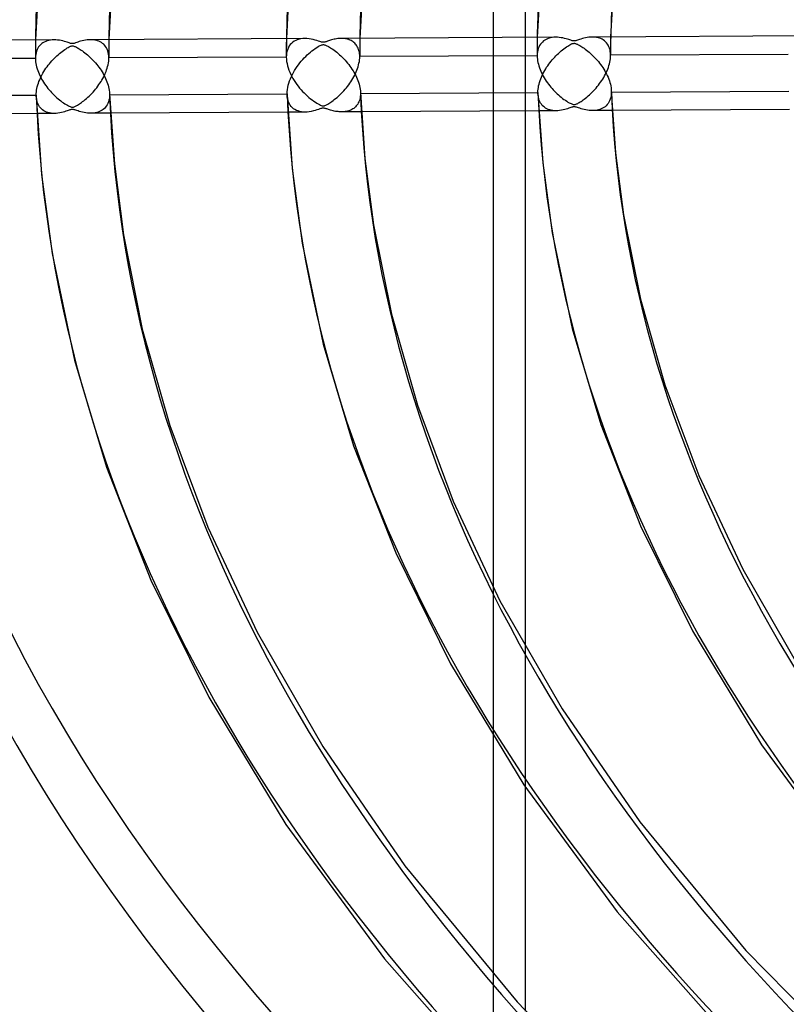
# Model space of a CAD drawing. Header units: millimetres. Extents: x -1077 to 1077, y -1167 to 1197.
# Tile 13 of 81: x -655 to -551, y 666 to 800. Entities that reach past the tile are written whole.
import ezdxf

# ---------------------------------------------------------------- set-up
doc = ezdxf.new("R2010")
doc.units = ezdxf.units.MM
doc.layers.add('HIDDEN', color=7, linetype='Continuous')
doc.layers.add('THICK', color=7, linetype='Continuous')

msp = doc.modelspace()

# ---------------------------------------------------------------- linework, layer by layer
at = {"layer": 'HIDDEN'}
for p, q in [((-590.63, 199.94), (-590.63, 966.38)), ((-652.88, 797.19), (-652.89, 796.93)), ((-652.89, 796.93), (-652.89, 796.67)), ((-652.88, 797.45), (-652.88, 797.19)), ((-652.03, 796.95), (-652.18, 796.81)), ((-651.86, 797.07), (-652.03, 796.95)), ((-651.68, 797.17), (-651.86, 797.07)), ((-651.48, 797.26), (-651.68, 797.17)), ((-651.28, 797.33), (-651.48, 797.26)), ((-651.06, 797.39), (-651.28, 797.33)), ((-650.84, 797.43), (-651.06, 797.39)), ((-650.6, 797.45), (-650.84, 797.43)), ((-650.36, 797.46), (-650.6, 797.45)), ((-645.22, 797.49), (-645.43, 797.49)), ((-645.02, 797.47), (-645.22, 797.49)), ((-644.82, 797.44), (-645.02, 797.47)), ((-644.62, 797.4), (-644.82, 797.44)), ((-644.43, 797.35), (-644.62, 797.4)), ((-644.25, 797.28), (-644.43, 797.35)), ((-644.08, 797.2), (-644.25, 797.28)), ((-643.91, 797.1), (-644.08, 797.2)), ((-643.75, 796.99), (-643.91, 797.1)), ((-643.61, 796.86), (-643.75, 796.99)), ((-642.9, 797.23), (-642.91, 796.96)), ((-642.91, 796.96), (-642.91, 796.69)), ((-642.9, 797.5), (-642.9, 797.23)), ((-618.78, 797.34), (-618.79, 797.05)), ((-618.79, 797.05), (-618.79, 796.76)), ((-618.78, 797.63), (-618.78, 797.34)), ((-618.09, 796.99), (-618.25, 796.82)), ((-617.92, 797.14), (-618.09, 796.99)), ((-617.73, 797.27), (-617.92, 797.14)), ((-617.51, 797.38), (-617.73, 797.27)), ((-617.29, 797.48), (-617.51, 797.38)), ((-617.05, 797.55), (-617.29, 797.48)), ((-616.79, 797.6), (-617.05, 797.55)), ((-616.53, 797.63), (-616.79, 797.6)), ((-616.25, 797.64), (-616.53, 797.63)), ((-611.15, 797.67), (-611.31, 797.67)), ((-610.99, 797.66), (-611.15, 797.67)), ((-610.84, 797.64), (-610.99, 797.66)), ((-610.68, 797.61), (-610.84, 797.64)), ((-610.53, 797.58), (-610.68, 797.61)), ((-610.39, 797.54), (-610.53, 797.58)), ((-610.24, 797.49), (-610.39, 797.54)), ((-610.1, 797.43), (-610.24, 797.49)), ((-609.97, 797.37), (-610.1, 797.43)), ((-609.84, 797.29), (-609.97, 797.37)), ((-609.71, 797.21), (-609.84, 797.29)), ((-609.59, 797.11), (-609.71, 797.21)), ((-609.48, 797.01), (-609.59, 797.11)), ((-609.37, 796.89), (-609.48, 797.01)), ((-609.27, 796.77), (-609.37, 796.89)), ((-608.8, 797.38), (-608.81, 797.08)), ((-608.81, 797.08), (-608.81, 796.78)), ((-608.8, 797.68), (-608.8, 797.38)), ((-586.3, 797.8), (-586.3, 787.8)), ((-584.68, 797.17), (-584.69, 796.84)), ((-584.68, 797.81), (-584.68, 797.49)), ((-584.68, 797.49), (-584.68, 797.17)), ((-584.12, 797.02), (-584.25, 796.86)), ((-583.98, 797.17), (-584.12, 797.02)), ((-583.83, 797.31), (-583.98, 797.17)), ((-583.66, 797.43), (-583.83, 797.31)), ((-583.48, 797.53), (-583.66, 797.43)), ((-583.29, 797.62), (-583.48, 797.53)), ((-583.08, 797.69), (-583.29, 797.62)), ((-582.87, 797.75), (-583.08, 797.69)), ((-582.64, 797.79), (-582.87, 797.75)), ((-582.41, 797.81), (-582.64, 797.79)), ((-582.16, 797.82), (-582.41, 797.81)), ((-577.02, 797.84), (-577.23, 797.85)), ((-576.82, 797.83), (-577.02, 797.84)), ((-576.62, 797.8), (-576.82, 797.83)), ((-576.42, 797.76), (-576.62, 797.8)), ((-576.23, 797.7), (-576.42, 797.76)), ((-576.05, 797.63), (-576.23, 797.7)), ((-575.87, 797.55), (-576.05, 797.63)), ((-575.71, 797.45), (-575.87, 797.55)), ((-575.55, 797.34), (-575.71, 797.45)), ((-575.4, 797.21), (-575.55, 797.34)), ((-575.27, 797.06), (-575.4, 797.21)), ((-575.14, 796.9), (-575.27, 797.06)), ((-575.03, 796.73), (-575.14, 796.9)), ((-574.7, 797.2), (-574.71, 796.87)), ((-574.7, 797.86), (-574.7, 797.53)), ((-574.7, 797.53), (-574.7, 797.2)), ((-652.89, 796.67), (-652.89, 796.41)), ((-652.89, 796.41), (-652.89, 796.14)), ((-652.89, 796.14), (-652.89, 795.88)), ((-652.89, 795.88), (-652.89, 794.93)), ((-652.8, 795.7), (-652.85, 795.47)), ((-652.74, 795.93), (-652.8, 795.7)), ((-652.66, 796.14), (-652.74, 795.93)), ((-652.56, 796.33), (-652.66, 796.14)), ((-652.45, 796.5), (-652.56, 796.33)), ((-652.32, 796.67), (-652.45, 796.5)), ((-652.18, 796.81), (-652.32, 796.67)), ((-643.47, 796.71), (-643.61, 796.86)), ((-643.35, 796.56), (-643.47, 796.71)), ((-643.24, 796.38), (-643.35, 796.56)), ((-643.14, 796.19), (-643.24, 796.38)), ((-643.06, 795.98), (-643.14, 796.19)), ((-642.99, 795.76), (-643.06, 795.98)), ((-642.95, 795.53), (-642.99, 795.76)), ((-642.91, 796.69), (-642.91, 796.42)), ((-642.91, 796.42), (-642.91, 796.15)), ((-642.91, 796.15), (-642.91, 795.88)), ((-642.91, 795.88), (-642.91, 795.02)), ((-618.79, 796.76), (-618.79, 796.46)), ((-618.79, 796.46), (-618.79, 796.17)), ((-618.79, 796.17), (-618.79, 795.88)), ((-618.79, 795.88), (-618.79, 795.11)), ((-618.74, 795.7), (-618.78, 795.42)), ((-618.68, 795.96), (-618.74, 795.7)), ((-618.6, 796.2), (-618.68, 795.96)), ((-618.5, 796.43), (-618.6, 796.2)), ((-618.38, 796.63), (-618.5, 796.43)), ((-618.25, 796.82), (-618.38, 796.63)), ((-609.18, 796.63), (-609.27, 796.77)), ((-609.1, 796.48), (-609.18, 796.63)), ((-609.02, 796.33), (-609.1, 796.48)), ((-608.96, 796.16), (-609.02, 796.33)), ((-608.91, 795.98), (-608.96, 796.16)), ((-608.86, 795.79), (-608.91, 795.98)), ((-608.83, 795.6), (-608.86, 795.79)), ((-608.81, 795.39), (-608.83, 795.6)), ((-608.81, 796.78), (-608.81, 796.48)), ((-608.81, 796.48), (-608.81, 796.18)), ((-608.81, 796.18), (-608.81, 795.88)), ((-608.81, 795.88), (-608.81, 795.2)), ((-584.69, 796.84), (-584.69, 796.52)), ((-584.69, 796.52), (-584.69, 796.2)), ((-584.69, 796.2), (-584.69, 795.88)), ((-584.69, 795.88), (-584.69, 795.29)), ((-584.68, 795.57), (-584.69, 795.31)), ((-584.65, 795.82), (-584.68, 795.57)), ((-584.6, 796.06), (-584.65, 795.82)), ((-584.54, 796.29), (-584.6, 796.06)), ((-584.46, 796.49), (-584.54, 796.29)), ((-584.36, 796.69), (-584.46, 796.49)), ((-584.25, 796.86), (-584.36, 796.69)), ((-574.94, 796.53), (-575.03, 796.73)), ((-574.86, 796.32), (-574.94, 796.53)), ((-574.79, 796.1), (-574.86, 796.32)), ((-574.75, 795.87), (-574.79, 796.1)), ((-574.72, 795.62), (-574.75, 795.87)), ((-574.71, 795.36), (-574.72, 795.62)), ((-574.71, 796.87), (-574.71, 796.54)), ((-574.71, 796.54), (-574.71, 796.21)), ((-574.71, 796.21), (-574.71, 795.88)), ((-574.71, 795.88), (-574.71, 795.37)), ((-652.89, 794.95), (-677, 794.82)), ((-652.88, 795.21), (-652.89, 794.95)), ((-652.89, 794.95), (-652.89, 794.95)), ((-652.89, 794.95), (-652.89, 794.94)), ((-652.89, 794.94), (-652.89, 794.94)), ((-652.89, 794.94), (-652.89, 794.94)), ((-652.89, 794.94), (-652.89, 794.93)), ((-652.89, 794.93), (-652.89, 794.93)), ((-652.89, 794.93), (-652.88, 794.71)), ((-652.85, 795.47), (-652.88, 795.21)), ((-652.88, 794.71), (-652.86, 794.48)), ((-652.86, 794.48), (-652.83, 794.25)), ((-652.83, 794.25), (-652.78, 794.02)), ((-643.01, 794.08), (-642.97, 794.32)), ((-642.97, 794.32), (-642.93, 794.55)), ((-642.92, 795.28), (-642.95, 795.53)), ((-642.93, 794.55), (-642.91, 794.78)), ((-642.91, 795.02), (-642.92, 795.28)), ((-618.79, 795.13), (-642.91, 795)), ((-642.91, 795.01), (-642.91, 795.02)), ((-642.91, 795.02), (-642.91, 795.02)), ((-642.91, 795.02), (-642.91, 795.02)), ((-642.91, 795), (-642.91, 795.01)), ((-642.91, 795.01), (-642.91, 795.01)), ((-642.91, 795.01), (-642.91, 795.01)), ((-642.91, 794.78), (-642.91, 795)), ((-618.78, 795.42), (-618.79, 795.13)), ((-618.79, 795.13), (-618.79, 795.13)), ((-618.79, 795.13), (-618.79, 795.12)), ((-618.79, 795.12), (-618.79, 795.12)), ((-618.79, 795.12), (-618.79, 795.12)), ((-618.79, 795.12), (-618.79, 795.11)), ((-618.79, 795.11), (-618.79, 795.11)), ((-618.79, 795.11), (-618.78, 794.83)), ((-618.78, 794.83), (-618.74, 794.54)), ((-618.74, 794.54), (-618.69, 794.24)), ((-618.69, 794.24), (-618.62, 793.94)), ((-608.96, 794.05), (-608.91, 794.28)), ((-608.91, 794.28), (-608.86, 794.51)), ((-608.86, 794.51), (-608.83, 794.74)), ((-608.83, 794.74), (-608.81, 794.96)), ((-608.81, 795.18), (-608.81, 795.39)), ((-584.69, 795.31), (-608.81, 795.18)), ((-608.81, 794.96), (-608.81, 795.18)), ((-584.69, 795.31), (-584.69, 795.3)), ((-584.69, 795.3), (-584.69, 795.3)), ((-584.69, 795.3), (-584.69, 795.3)), ((-584.69, 795.3), (-584.69, 795.3)), ((-584.69, 795.3), (-584.69, 795.29)), ((-584.69, 795.29), (-584.69, 795.29)), ((-584.69, 795.29), (-584.68, 795.07)), ((-584.68, 795.07), (-584.66, 794.85)), ((-584.66, 794.85), (-584.63, 794.62)), ((-584.63, 794.62), (-584.59, 794.38)), ((-584.59, 794.38), (-584.53, 794.15)), ((-574.93, 793.96), (-574.87, 794.2)), ((-574.87, 794.2), (-574.81, 794.43)), ((-574.81, 794.43), (-574.77, 794.67)), ((-574.77, 794.67), (-574.74, 794.9)), ((-574.74, 794.9), (-574.72, 795.13)), ((-574.72, 795.13), (-574.71, 795.36)), ((-550.59, 795.49), (-574.71, 795.36)), ((-652.78, 794.02), (-652.73, 793.78)), ((-652.73, 793.78), (-652.66, 793.54)), ((-652.66, 793.54), (-652.58, 793.31)), ((-652.58, 793.31), (-652.49, 793.07)), ((-652.49, 793.07), (-652.39, 792.83)), ((-643.49, 792.67), (-643.39, 792.9)), ((-643.39, 792.9), (-643.29, 793.14)), ((-643.29, 793.14), (-643.21, 793.37)), ((-643.21, 793.37), (-643.13, 793.61)), ((-643.13, 793.61), (-643.07, 793.84)), ((-643.07, 793.84), (-643.01, 794.08)), ((-618.62, 793.94), (-618.53, 793.64)), ((-618.53, 793.64), (-618.43, 793.35)), ((-618.43, 793.35), (-618.31, 793.05)), ((-618.31, 793.05), (-618.18, 792.76)), ((-609.49, 792.65), (-609.38, 792.88)), ((-609.38, 792.88), (-609.28, 793.11)), ((-609.28, 793.11), (-609.18, 793.34)), ((-609.18, 793.34), (-609.1, 793.58)), ((-609.1, 793.58), (-609.02, 793.81)), ((-609.02, 793.81), (-608.96, 794.05)), ((-584.53, 794.15), (-584.46, 793.91)), ((-584.46, 793.91), (-584.38, 793.67)), ((-584.38, 793.67), (-584.3, 793.44)), ((-584.3, 793.44), (-584.2, 793.2)), ((-584.2, 793.2), (-584.09, 792.97)), ((-584.09, 792.97), (-583.98, 792.74)), ((-575.41, 792.8), (-575.3, 793.02)), ((-575.3, 793.02), (-575.19, 793.25)), ((-575.19, 793.25), (-575.1, 793.49)), ((-575.1, 793.49), (-575.01, 793.72)), ((-575.01, 793.72), (-574.93, 793.96)), ((-652.39, 792.83), (-652.29, 792.6)), ((-652.29, 792.6), (-652.17, 792.37)), ((-652.17, 792.37), (-652.05, 792.14)), ((-652.05, 792.14), (-651.92, 791.92)), ((-651.92, 791.92), (-651.78, 791.7)), ((-651.78, 791.7), (-651.64, 791.48)), ((-644.25, 791.37), (-644.11, 791.58)), ((-644.11, 791.58), (-643.97, 791.79)), ((-643.97, 791.79), (-643.84, 792)), ((-643.84, 792), (-643.72, 792.22)), ((-643.72, 792.22), (-643.6, 792.45)), ((-643.6, 792.45), (-643.49, 792.67)), ((-618.18, 792.76), (-618.03, 792.48)), ((-618.03, 792.48), (-617.88, 792.2)), ((-617.88, 792.2), (-617.71, 791.92)), ((-617.71, 791.92), (-617.54, 791.66)), ((-617.54, 791.66), (-617.36, 791.4)), ((-610.29, 791.35), (-610.14, 791.56)), ((-610.14, 791.56), (-610, 791.77)), ((-610, 791.77), (-609.86, 791.99)), ((-609.86, 791.99), (-609.73, 792.2)), ((-609.73, 792.2), (-609.61, 792.43)), ((-609.61, 792.43), (-609.49, 792.65)), ((-583.98, 792.74), (-583.86, 792.51)), ((-583.86, 792.51), (-583.73, 792.29)), ((-583.73, 792.29), (-583.59, 792.07)), ((-583.59, 792.07), (-583.45, 791.85)), ((-583.45, 791.85), (-583.3, 791.64)), ((-583.3, 791.64), (-583.15, 791.43)), ((-576.21, 791.51), (-576.06, 791.72)), ((-576.06, 791.72), (-575.92, 791.93)), ((-575.92, 791.93), (-575.78, 792.14)), ((-575.78, 792.14), (-575.65, 792.35)), ((-575.65, 792.35), (-575.53, 792.57)), ((-575.53, 792.57), (-575.41, 792.8)), ((-651.64, 791.48), (-651.49, 791.27)), ((-651.49, 791.27), (-651.34, 791.06)), ((-651.34, 791.06), (-651.18, 790.86)), ((-651.18, 790.86), (-651.02, 790.67)), ((-651.02, 790.67), (-650.85, 790.48)), ((-650.85, 790.48), (-650.69, 790.29)), ((-650.69, 790.29), (-650.51, 790.11)), ((-645.39, 790), (-645.21, 790.19)), ((-645.21, 790.19), (-645.04, 790.37)), ((-645.04, 790.37), (-644.87, 790.57)), ((-644.87, 790.57), (-644.71, 790.76)), ((-644.71, 790.76), (-644.55, 790.96)), ((-644.55, 790.96), (-644.4, 791.17)), ((-644.4, 791.17), (-644.25, 791.37)), ((-617.36, 791.4), (-617.17, 791.15)), ((-617.17, 791.15), (-616.98, 790.91)), ((-616.98, 790.91), (-616.78, 790.68)), ((-616.78, 790.68), (-616.57, 790.45)), ((-616.57, 790.45), (-616.36, 790.24)), ((-616.36, 790.24), (-616.15, 790.03)), ((-611.32, 790.16), (-611.13, 790.35)), ((-611.13, 790.35), (-610.95, 790.54)), ((-610.95, 790.54), (-610.78, 790.74)), ((-610.78, 790.74), (-610.61, 790.94)), ((-610.61, 790.94), (-610.45, 791.14)), ((-610.45, 791.14), (-610.29, 791.35)), ((-608.71, 790.32), (-608.71, 790.3)), ((-608.71, 790.3), (-608.7, 790.28)), ((-608.7, 790.18), (-608.71, 789.97)), ((-608.7, 790.28), (-608.7, 790.25)), ((-608.7, 790.25), (-608.7, 790.23)), ((-608.7, 790.23), (-608.7, 790.2)), ((-608.7, 790.2), (-608.7, 790.18)), ((-583.15, 791.43), (-582.99, 791.23)), ((-582.99, 791.23), (-582.83, 791.03)), ((-582.83, 791.03), (-582.67, 790.84)), ((-582.67, 790.84), (-582.5, 790.66)), ((-582.5, 790.66), (-582.33, 790.48)), ((-582.33, 790.48), (-582.15, 790.3)), ((-582.15, 790.3), (-581.97, 790.13)), ((-577.39, 790.17), (-577.21, 790.35)), ((-577.21, 790.35), (-577.03, 790.53)), ((-577.03, 790.53), (-576.85, 790.72)), ((-576.85, 790.72), (-576.68, 790.91)), ((-576.68, 790.91), (-576.52, 791.11)), ((-576.52, 791.11), (-576.36, 791.31)), ((-576.36, 791.31), (-576.21, 791.51)), ((-574.61, 790.51), (-574.61, 790.48)), ((-574.61, 790.48), (-574.61, 790.46)), ((-574.61, 790.46), (-574.61, 790.43)), ((-574.61, 790.43), (-574.6, 790.41)), ((-574.6, 790.36), (-574.61, 790.1)), ((-574.6, 790.41), (-574.6, 790.38)), ((-574.6, 790.38), (-574.6, 790.36)), ((-652.76, 789.57), (-652.78, 789.82)), ((-652.73, 789.33), (-652.76, 789.57)), ((-652.67, 789.1), (-652.73, 789.33)), ((-652.61, 788.89), (-652.67, 789.1)), ((-652.52, 788.7), (-652.61, 788.89)), ((-650.51, 790.11), (-650.34, 789.94)), ((-650.34, 789.94), (-650.16, 789.77)), ((-650.16, 789.77), (-649.98, 789.6)), ((-649.98, 789.6), (-649.8, 789.45)), ((-649.8, 789.45), (-649.61, 789.29)), ((-649.61, 789.29), (-649.42, 789.15)), ((-649.42, 789.15), (-649.24, 789.01)), ((-649.24, 789.01), (-649.05, 788.88)), ((-649.05, 788.88), (-648.87, 788.76)), ((-646.78, 788.84), (-646.63, 788.94)), ((-646.63, 788.94), (-646.47, 789.06)), ((-646.47, 789.06), (-646.3, 789.19)), ((-646.3, 789.19), (-646.13, 789.33)), ((-646.13, 789.33), (-645.95, 789.48)), ((-645.95, 789.48), (-645.76, 789.65)), ((-645.76, 789.65), (-645.58, 789.82)), ((-645.58, 789.82), (-645.39, 790)), ((-642.95, 789.03), (-643.03, 788.83)), ((-642.89, 789.26), (-642.95, 789.03)), ((-642.84, 789.5), (-642.89, 789.26)), ((-642.81, 789.74), (-642.84, 789.5)), ((-642.81, 790.14), (-642.8, 790.12)), ((-642.8, 790), (-642.81, 789.74)), ((-642.8, 790.12), (-642.8, 790.1)), ((-642.8, 790.1), (-642.8, 790.07)), ((-642.8, 790.07), (-642.8, 790.05)), ((-642.8, 790.05), (-642.8, 790.03)), ((-642.8, 790.03), (-642.8, 790)), ((-618.66, 789.72), (-618.68, 789.99)), ((-618.62, 789.45), (-618.66, 789.72)), ((-618.55, 789.21), (-618.62, 789.45)), ((-618.47, 788.98), (-618.55, 789.21)), ((-618.37, 788.77), (-618.47, 788.98)), ((-616.15, 790.03), (-615.94, 789.83)), ((-615.94, 789.83), (-615.72, 789.64)), ((-615.72, 789.64), (-615.5, 789.46)), ((-615.5, 789.46), (-615.27, 789.29)), ((-615.27, 789.29), (-615.05, 789.12)), ((-615.05, 789.12), (-614.83, 788.97)), ((-614.83, 788.97), (-614.62, 788.84)), ((-614.62, 788.84), (-614.44, 788.74)), ((-613.01, 788.8), (-612.88, 788.88)), ((-612.88, 788.88), (-612.74, 788.98)), ((-612.74, 788.98), (-612.59, 789.08)), ((-612.59, 789.08), (-612.43, 789.2)), ((-612.43, 789.2), (-612.26, 789.33)), ((-612.26, 789.33), (-612.08, 789.47)), ((-612.08, 789.47), (-611.89, 789.62)), ((-611.89, 789.62), (-611.7, 789.79)), ((-611.7, 789.79), (-611.51, 789.97)), ((-611.51, 789.97), (-611.32, 790.16)), ((-609, 788.88), (-609.08, 788.73)), ((-608.92, 789.03), (-609, 788.88)), ((-608.86, 789.2), (-608.92, 789.03)), ((-608.8, 789.38), (-608.86, 789.2)), ((-608.76, 789.57), (-608.8, 789.38)), ((-608.73, 789.77), (-608.76, 789.57)), ((-608.71, 789.97), (-608.73, 789.77)), ((-584.56, 789.92), (-584.58, 790.17)), ((-584.53, 789.68), (-584.56, 789.92)), ((-584.47, 789.45), (-584.53, 789.68)), ((-584.41, 789.24), (-584.47, 789.45)), ((-584.32, 789.05), (-584.41, 789.24)), ((-584.23, 788.87), (-584.32, 789.05)), ((-584.12, 788.7), (-584.23, 788.87)), ((-581.97, 790.13), (-581.79, 789.97)), ((-581.79, 789.97), (-581.61, 789.81)), ((-581.61, 789.81), (-581.43, 789.66)), ((-581.43, 789.66), (-581.24, 789.51)), ((-581.24, 789.51), (-581.05, 789.37)), ((-581.05, 789.37), (-580.86, 789.24)), ((-580.86, 789.24), (-580.68, 789.12)), ((-580.68, 789.12), (-580.51, 789.01)), ((-580.51, 789.01), (-580.35, 788.92)), ((-580.35, 788.92), (-580.21, 788.85)), ((-580.21, 788.85), (-580.09, 788.79)), ((-579.17, 788.83), (-579.08, 788.88)), ((-579.08, 788.88), (-578.97, 788.94)), ((-578.97, 788.94), (-578.86, 789.02)), ((-578.86, 789.02), (-578.73, 789.1)), ((-578.73, 789.1), (-578.59, 789.19)), ((-578.59, 789.19), (-578.44, 789.29)), ((-578.44, 789.29), (-578.28, 789.41)), ((-578.28, 789.41), (-578.12, 789.54)), ((-578.12, 789.54), (-577.94, 789.68)), ((-577.94, 789.68), (-577.76, 789.83)), ((-577.76, 789.83), (-577.58, 789.99)), ((-577.58, 789.99), (-577.39, 790.17)), ((-574.93, 788.99), (-575.05, 788.81)), ((-574.84, 789.18), (-574.93, 788.99)), ((-574.75, 789.39), (-574.84, 789.18)), ((-574.69, 789.62), (-574.75, 789.39)), ((-574.64, 789.85), (-574.69, 789.62)), ((-574.61, 790.1), (-574.64, 789.85)), ((-652.43, 788.52), (-652.52, 788.7)), ((-652.32, 788.35), (-652.43, 788.52)), ((-652.19, 788.2), (-652.32, 788.35)), ((-652.06, 788.06), (-652.19, 788.2)), ((-651.91, 787.93), (-652.06, 788.06)), ((-651.74, 787.82), (-651.91, 787.93)), ((-651.57, 787.73), (-651.74, 787.82)), ((-651.38, 787.64), (-651.57, 787.73)), ((-651.18, 787.58), (-651.38, 787.64)), ((-650.98, 787.53), (-651.18, 787.58)), ((-650.76, 787.49), (-650.98, 787.53)), ((-649.58, 787.53), (-649.83, 787.5)), ((-649.35, 787.58), (-649.58, 787.53)), ((-649.13, 787.63), (-649.35, 787.58)), ((-648.93, 787.69), (-649.13, 787.63)), ((-648.74, 787.75), (-648.93, 787.69)), ((-648.87, 788.76), (-648.7, 788.65)), ((-648.57, 787.8), (-648.74, 787.75)), ((-648.7, 788.65), (-648.54, 788.56)), ((-648.43, 787.85), (-648.57, 787.8)), ((-648.54, 788.56), (-648.4, 788.49)), ((-648.3, 787.9), (-648.43, 787.85)), ((-648.4, 788.49), (-648.28, 788.43)), ((-648.19, 787.93), (-648.3, 787.9)), ((-648.28, 788.43), (-648.17, 788.38)), ((-648.1, 787.96), (-648.19, 787.93)), ((-648.17, 788.38), (-648.08, 788.35)), ((-648.01, 787.98), (-648.1, 787.96)), ((-648.08, 788.35), (-648, 788.33)), ((-647.94, 787.99), (-648.01, 787.98)), ((-648, 788.33), (-647.93, 788.32)), ((-647.86, 788), (-647.94, 787.99)), ((-647.93, 788.32), (-647.86, 788.31)), ((-647.86, 788.31), (-647.79, 788.32)), ((-647.79, 787.99), (-647.86, 788)), ((-647.79, 788.32), (-647.72, 788.33)), ((-647.71, 787.98), (-647.79, 787.99)), ((-647.72, 788.33), (-647.64, 788.36)), ((-647.62, 787.96), (-647.71, 787.98)), ((-647.64, 788.36), (-647.55, 788.39)), ((-647.52, 787.94), (-647.62, 787.96)), ((-647.55, 788.39), (-647.46, 788.43)), ((-647.41, 787.9), (-647.52, 787.94)), ((-647.46, 788.43), (-647.36, 788.48)), ((-647.27, 787.85), (-647.41, 787.9)), ((-647.36, 788.48), (-647.27, 788.53)), ((-647.27, 788.53), (-647.16, 788.59)), ((-647.1, 787.8), (-647.27, 787.85)), ((-647.16, 788.59), (-647.04, 788.66)), ((-646.92, 787.74), (-647.1, 787.8)), ((-647.04, 788.66), (-646.91, 788.75)), ((-646.71, 787.68), (-646.92, 787.74)), ((-646.91, 788.75), (-646.78, 788.84)), ((-646.49, 787.63), (-646.71, 787.68)), ((-646.26, 787.58), (-646.49, 787.63)), ((-646.04, 787.54), (-646.26, 787.58)), ((-645.81, 787.51), (-646.04, 787.54)), ((-645.59, 787.5), (-645.81, 787.51)), ((-642.69, 787.5), (-645.35, 787.49)), ((-644.95, 787.51), (-645.16, 787.5)), ((-644.75, 787.54), (-644.95, 787.51)), ((-644.55, 787.59), (-644.75, 787.54)), ((-644.36, 787.64), (-644.55, 787.59)), ((-644.17, 787.71), (-644.36, 787.64)), ((-643.99, 787.8), (-644.17, 787.71)), ((-643.82, 787.9), (-643.99, 787.8)), ((-643.66, 788.01), (-643.82, 787.9)), ((-643.51, 788.15), (-643.66, 788.01)), ((-643.37, 788.29), (-643.51, 788.15)), ((-643.25, 788.45), (-643.37, 788.29)), ((-643.13, 788.63), (-643.25, 788.45)), ((-643.03, 788.83), (-643.13, 788.63)), ((-616.22, 787.64), (-618.58, 787.63)), ((-618.25, 788.58), (-618.37, 788.77)), ((-618.12, 788.4), (-618.25, 788.58)), ((-617.96, 788.24), (-618.12, 788.4)), ((-617.79, 788.1), (-617.96, 788.24)), ((-617.61, 787.98), (-617.79, 788.1)), ((-617.41, 787.87), (-617.61, 787.98)), ((-617.19, 787.79), (-617.41, 787.87)), ((-616.96, 787.72), (-617.19, 787.79)), ((-616.71, 787.68), (-616.96, 787.72)), ((-616.46, 787.65), (-616.71, 787.68)), ((-616.2, 787.64), (-616.46, 787.65)), ((-615.93, 787.65), (-616.2, 787.64)), ((-615.66, 787.68), (-615.93, 787.65)), ((-615.39, 787.73), (-615.66, 787.68)), ((-615.11, 787.79), (-615.39, 787.73)), ((-614.85, 787.86), (-615.11, 787.79)), ((-614.62, 787.93), (-614.85, 787.86)), ((-614.41, 788), (-614.62, 787.93)), ((-614.44, 788.74), (-614.28, 788.65)), ((-614.24, 788.06), (-614.41, 788)), ((-614.28, 788.65), (-614.14, 788.59)), ((-614.1, 788.11), (-614.24, 788.06)), ((-614.14, 788.59), (-614.03, 788.54)), ((-614, 788.14), (-614.1, 788.11)), ((-614.03, 788.54), (-613.93, 788.51)), ((-613.92, 788.16), (-614, 788.14)), ((-613.93, 788.51), (-613.85, 788.5)), ((-613.85, 788.17), (-613.92, 788.16)), ((-613.85, 788.5), (-613.77, 788.49)), ((-613.78, 788.18), (-613.85, 788.17)), ((-613.71, 788.17), (-613.78, 788.18)), ((-613.77, 788.49), (-613.69, 788.5)), ((-613.64, 788.17), (-613.71, 788.17)), ((-613.69, 788.5), (-613.61, 788.51)), ((-613.56, 788.15), (-613.64, 788.17)), ((-613.61, 788.51), (-613.53, 788.54)), ((-613.47, 788.13), (-613.56, 788.15)), ((-613.53, 788.54), (-613.43, 788.58)), ((-613.38, 788.1), (-613.47, 788.13)), ((-613.43, 788.58), (-613.33, 788.62)), ((-613.27, 788.07), (-613.38, 788.1)), ((-613.33, 788.62), (-613.23, 788.68)), ((-613.16, 788.03), (-613.27, 788.07)), ((-613.23, 788.68), (-613.13, 788.73)), ((-613.04, 787.99), (-613.16, 788.03)), ((-613.13, 788.73), (-613.01, 788.8)), ((-612.9, 787.95), (-613.04, 787.99)), ((-612.76, 787.9), (-612.9, 787.95)), ((-612.6, 787.86), (-612.76, 787.9)), ((-612.44, 787.82), (-612.6, 787.86)), ((-612.27, 787.78), (-612.44, 787.82)), ((-612.09, 787.74), (-612.27, 787.78)), ((-611.92, 787.72), (-612.09, 787.74)), ((-611.76, 787.7), (-611.92, 787.72)), ((-611.59, 787.68), (-611.76, 787.7)), ((-611.42, 787.67), (-611.59, 787.68)), ((-611.26, 787.67), (-611.42, 787.67)), ((-608.58, 787.68), (-611.26, 787.67)), ((-611.09, 787.67), (-611.26, 787.67)), ((-610.93, 787.68), (-611.09, 787.67)), ((-610.77, 787.7), (-610.93, 787.68)), ((-610.62, 787.73), (-610.77, 787.7)), ((-610.46, 787.76), (-610.62, 787.73)), ((-610.31, 787.8), (-610.46, 787.76)), ((-610.17, 787.86), (-610.31, 787.8)), ((-610.02, 787.91), (-610.17, 787.86)), ((-609.89, 787.98), (-610.02, 787.91)), ((-609.75, 788.06), (-609.89, 787.98)), ((-609.62, 788.15), (-609.75, 788.06)), ((-609.5, 788.24), (-609.62, 788.15)), ((-609.39, 788.35), (-609.5, 788.24)), ((-609.28, 788.47), (-609.39, 788.35)), ((-609.18, 788.59), (-609.28, 788.47)), ((-609.08, 788.73), (-609.18, 788.59)), ((-582.12, 787.82), (-584.47, 787.81)), ((-583.99, 788.55), (-584.12, 788.7)), ((-583.85, 788.41), (-583.99, 788.55)), ((-583.7, 788.29), (-583.85, 788.41)), ((-583.54, 788.18), (-583.7, 788.29)), ((-583.37, 788.08), (-583.54, 788.18)), ((-583.18, 788), (-583.37, 788.08)), ((-582.98, 787.93), (-583.18, 788)), ((-582.78, 787.88), (-582.98, 787.93)), ((-582.56, 787.85), (-582.78, 787.88)), ((-582.34, 787.83), (-582.56, 787.85)), ((-582.11, 787.82), (-582.34, 787.83)), ((-581.88, 787.83), (-582.11, 787.82)), ((-581.64, 787.85), (-581.88, 787.83)), ((-581.39, 787.89), (-581.64, 787.85)), ((-581.16, 787.94), (-581.39, 787.89)), ((-580.94, 787.99), (-581.16, 787.94)), ((-580.74, 788.05), (-580.94, 787.99)), ((-580.55, 788.1), (-580.74, 788.05)), ((-580.38, 788.16), (-580.55, 788.1)), ((-580.23, 788.21), (-580.38, 788.16)), ((-580.11, 788.25), (-580.23, 788.21)), ((-580, 788.29), (-580.11, 788.25)), ((-580.09, 788.79), (-579.98, 788.74)), ((-579.9, 788.32), (-580, 788.29)), ((-579.98, 788.74), (-579.89, 788.71)), ((-579.82, 788.34), (-579.9, 788.32)), ((-579.89, 788.71), (-579.81, 788.68)), ((-579.74, 788.35), (-579.82, 788.34)), ((-579.81, 788.68), (-579.74, 788.67)), ((-579.74, 788.67), (-579.67, 788.67)), ((-579.67, 788.35), (-579.74, 788.35)), ((-579.67, 788.67), (-579.6, 788.67)), ((-579.59, 788.35), (-579.67, 788.35)), ((-579.6, 788.67), (-579.53, 788.69)), ((-579.52, 788.34), (-579.59, 788.35)), ((-579.53, 788.69), (-579.45, 788.71)), ((-579.43, 788.32), (-579.52, 788.34)), ((-579.45, 788.71), (-579.36, 788.74)), ((-579.33, 788.29), (-579.43, 788.32)), ((-579.36, 788.74), (-579.27, 788.78)), ((-579.21, 788.26), (-579.33, 788.29)), ((-579.27, 788.78), (-579.17, 788.83)), ((-579.07, 788.21), (-579.21, 788.26)), ((-578.91, 788.16), (-579.07, 788.21)), ((-578.72, 788.1), (-578.91, 788.16)), ((-578.52, 788.04), (-578.72, 788.1)), ((-578.3, 787.99), (-578.52, 788.04)), ((-578.07, 787.94), (-578.3, 787.99)), ((-577.84, 787.9), (-578.07, 787.94)), ((-577.62, 787.87), (-577.84, 787.9)), ((-577.4, 787.85), (-577.62, 787.87)), ((-577.18, 787.85), (-577.4, 787.85)), ((-576.97, 787.85), (-577.18, 787.85)), ((-574.48, 787.86), (-577.16, 787.85)), ((-576.76, 787.87), (-576.97, 787.85)), ((-576.55, 787.9), (-576.76, 787.87)), ((-576.35, 787.94), (-576.55, 787.9)), ((-576.16, 788), (-576.35, 787.94)), ((-575.97, 788.07), (-576.16, 788)), ((-575.79, 788.16), (-575.97, 788.07)), ((-575.62, 788.26), (-575.79, 788.16)), ((-575.46, 788.37), (-575.62, 788.26)), ((-575.31, 788.5), (-575.46, 788.37)), ((-575.17, 788.65), (-575.31, 788.5)), ((-575.05, 788.81), (-575.17, 788.65)), ((-650.31, 787.46), (-652.68, 787.45)), ((-650.54, 787.47), (-650.76, 787.49)), ((-650.31, 787.46), (-650.54, 787.47)), ((-650.07, 787.47), (-650.31, 787.46)), ((-649.83, 787.5), (-650.07, 787.47)), ((-645.38, 787.49), (-645.59, 787.5)), ((-645.16, 787.5), (-645.38, 787.49)), ((-586.3, 714.84), (-586.3, 695.83))]:
    msp.add_line(p, q, dxfattribs=at)
for centre, major_axis, start_param, end_param in [((0, 795.88), (-732, 0), -3.141592, -0.523599), ((0, 795.88), (-682, 0), -3.141592, -0.523599), ((0, 795.88), (-732, 0), -0.523599, 0), ((0, 795.88), (-682, 0), -0.523599, 0), ((0, 795.87), (652.89, 0), 2.617994, 3.144406), ((0, 795.87), (618.79, 0), 2.617994, 3.143984), ((0, 795.87), (584.69, 0), 2.617994, 3.141549), ((0, 795.87), (-642.91, 0), -0.00508, 0.002695), ((0, 795.87), (-608.81, 0), -0.005951, -0.000044), ((0, 795.87), (-574.71, 0), -0.006925, -0.000044), ((0, 795.88), (-682, 0), 0, 2.617994), ((0, 795.87), (-608.81, 0), -0.000044, 0.002259), ((0, 795.87), (584.69, 0), 3.141549, 3.143513), ((0, 795.87), (-574.71, 0), -0.000044, 0.001772), ((0, 795.87), (-608.81, 0), 0.018685, 1.038985), ((0, 795.87), (-574.71, 0), 0.019172, 1.038497), ((0, 795.87), (-642.91, 0), 0.018249, 1.03942)]:
    msp.add_ellipse(centre, major_axis=major_axis, ratio=0.5, start_param=start_param, end_param=end_param, dxfattribs=at)
at = {"layer": 'THICK'}
for p, q in [((-586.3, 876.91), (-586.3, 797.8)), ((-652.15, 811.62), (-652.88, 797.45)), ((-642.2, 810.81), (-642.9, 797.5)), ((-618.06, 811.05), (-618.78, 797.63)), ((-583.98, 810.49), (-584.68, 797.81)), ((-608.11, 810.25), (-608.8, 797.68)), ((-574.03, 809.68), (-574.7, 797.86)), ((-650.37, 797.46), (-676.98, 797.32)), ((-650.12, 797.46), (-650.36, 797.46)), ((-649.87, 797.44), (-650.12, 797.46)), ((-649.62, 797.4), (-649.87, 797.44)), ((-649.38, 797.36), (-649.62, 797.4)), ((-649.16, 797.31), (-649.38, 797.36)), ((-648.95, 797.25), (-649.16, 797.31)), ((-648.76, 797.2), (-648.95, 797.25)), ((-648.59, 797.14), (-648.76, 797.2)), ((-648.44, 797.09), (-648.59, 797.14)), ((-648.31, 797.05), (-648.44, 797.09)), ((-648.2, 797.02), (-648.31, 797.05)), ((-648.11, 796.99), (-648.2, 797.02)), ((-648.02, 796.97), (-648.11, 796.99)), ((-647.94, 796.96), (-648.02, 796.97)), ((-647.87, 796.96), (-647.94, 796.96)), ((-647.8, 796.96), (-647.87, 796.96)), ((-647.72, 796.97), (-647.8, 796.96)), ((-647.63, 796.99), (-647.72, 796.97)), ((-647.53, 797.02), (-647.63, 796.99)), ((-647.42, 797.06), (-647.53, 797.02)), ((-647.28, 797.11), (-647.42, 797.06)), ((-647.12, 797.16), (-647.28, 797.11)), ((-646.94, 797.22), (-647.12, 797.16)), ((-646.74, 797.28), (-646.94, 797.22)), ((-646.52, 797.34), (-646.74, 797.28)), ((-646.3, 797.39), (-646.52, 797.34)), ((-646.08, 797.43), (-646.3, 797.39)), ((-645.86, 797.46), (-646.08, 797.43)), ((-645.64, 797.48), (-645.86, 797.46)), ((-645.43, 797.49), (-645.64, 797.48)), ((-616.27, 797.64), (-645.41, 797.49)), ((-615.98, 797.63), (-616.25, 797.64)), ((-615.7, 797.61), (-615.98, 797.63)), ((-615.42, 797.56), (-615.7, 797.61)), ((-615.14, 797.5), (-615.42, 797.56)), ((-614.88, 797.44), (-615.14, 797.5)), ((-614.64, 797.37), (-614.88, 797.44)), ((-614.43, 797.3), (-614.64, 797.37)), ((-614.25, 797.24), (-614.43, 797.3)), ((-614.11, 797.2), (-614.25, 797.24)), ((-614.01, 797.17), (-614.11, 797.2)), ((-613.93, 797.15), (-614.01, 797.17)), ((-613.85, 797.14), (-613.93, 797.15)), ((-613.78, 797.13), (-613.85, 797.14)), ((-613.72, 797.14), (-613.78, 797.13)), ((-613.64, 797.15), (-613.72, 797.14)), ((-613.57, 797.16), (-613.64, 797.15)), ((-613.48, 797.19), (-613.57, 797.16)), ((-613.39, 797.21), (-613.48, 797.19)), ((-613.28, 797.25), (-613.39, 797.21)), ((-613.17, 797.29), (-613.28, 797.25)), ((-613.05, 797.33), (-613.17, 797.29)), ((-612.92, 797.37), (-613.05, 797.33)), ((-612.78, 797.42), (-612.92, 797.37)), ((-612.63, 797.46), (-612.78, 797.42)), ((-612.47, 797.51), (-612.63, 797.46)), ((-612.3, 797.55), (-612.47, 797.51)), ((-612.13, 797.58), (-612.3, 797.55)), ((-611.96, 797.61), (-612.13, 797.58)), ((-611.8, 797.64), (-611.96, 797.61)), ((-611.63, 797.65), (-611.8, 797.64)), ((-611.47, 797.66), (-611.63, 797.65)), ((-611.31, 797.67), (-611.47, 797.66)), ((-582.17, 797.82), (-611.31, 797.67)), ((-581.92, 797.81), (-582.16, 797.82)), ((-581.68, 797.79), (-581.92, 797.81)), ((-581.43, 797.76), (-581.68, 797.79)), ((-581.19, 797.72), (-581.43, 797.76)), ((-580.97, 797.66), (-581.19, 797.72)), ((-580.76, 797.61), (-580.97, 797.66)), ((-580.57, 797.55), (-580.76, 797.61)), ((-580.4, 797.5), (-580.57, 797.55)), ((-580.25, 797.45), (-580.4, 797.5)), ((-580.12, 797.41), (-580.25, 797.45)), ((-580.01, 797.37), (-580.12, 797.41)), ((-580.11, 796.86), (-580.01, 796.91)), ((-579.91, 797.35), (-580.01, 797.37)), ((-580.01, 796.91), (-579.91, 796.95)), ((-579.82, 797.33), (-579.91, 797.35)), ((-579.91, 796.95), (-579.83, 796.97)), ((-579.83, 796.97), (-579.75, 796.99)), ((-579.75, 797.32), (-579.82, 797.33)), ((-579.67, 797.31), (-579.75, 797.32)), ((-579.75, 796.99), (-579.68, 797)), ((-579.68, 797), (-579.61, 797)), ((-579.6, 797.32), (-579.67, 797.31)), ((-579.61, 797), (-579.55, 796.99)), ((-579.52, 797.33), (-579.6, 797.32)), ((-579.55, 796.99), (-579.47, 796.97)), ((-579.44, 797.35), (-579.52, 797.33)), ((-579.47, 796.97), (-579.39, 796.94)), ((-579.34, 797.38), (-579.44, 797.35)), ((-579.39, 796.94), (-579.3, 796.9)), ((-579.22, 797.41), (-579.34, 797.38)), ((-579.3, 796.9), (-579.2, 796.86)), ((-579.09, 797.46), (-579.22, 797.41)), ((-578.93, 797.52), (-579.09, 797.46)), ((-578.74, 797.58), (-578.93, 797.52)), ((-578.54, 797.64), (-578.74, 797.58)), ((-578.33, 797.7), (-578.54, 797.64)), ((-578.1, 797.75), (-578.33, 797.7)), ((-577.88, 797.79), (-578.1, 797.75)), ((-577.66, 797.82), (-577.88, 797.79)), ((-577.45, 797.84), (-577.66, 797.82)), ((-577.23, 797.85), (-577.45, 797.84)), ((-548.07, 798), (-577.21, 797.85)), ((-649.8, 795.45), (-649.62, 795.6)), ((-649.62, 795.6), (-649.44, 795.75)), ((-649.44, 795.75), (-649.26, 795.89)), ((-649.26, 795.89), (-649.08, 796.03)), ((-649.08, 796.03), (-648.9, 796.15)), ((-648.9, 796.15), (-648.73, 796.26)), ((-648.73, 796.26), (-648.57, 796.36)), ((-648.57, 796.36), (-648.43, 796.44)), ((-648.43, 796.44), (-648.3, 796.5)), ((-648.3, 796.5), (-648.2, 796.56)), ((-648.2, 796.56), (-648.1, 796.59)), ((-648.1, 796.59), (-648.02, 796.62)), ((-648.02, 796.62), (-647.95, 796.63)), ((-647.95, 796.63), (-647.88, 796.64)), ((-647.88, 796.64), (-647.81, 796.64)), ((-647.81, 796.64), (-647.74, 796.63)), ((-647.74, 796.63), (-647.66, 796.61)), ((-647.66, 796.61), (-647.58, 796.58)), ((-647.58, 796.58), (-647.49, 796.54)), ((-647.49, 796.54), (-647.39, 796.5)), ((-647.39, 796.5), (-647.29, 796.45)), ((-647.29, 796.45), (-647.19, 796.39)), ((-647.19, 796.39), (-647.08, 796.33)), ((-647.08, 796.33), (-646.95, 796.25)), ((-646.95, 796.25), (-646.81, 796.17)), ((-646.81, 796.17), (-646.67, 796.07)), ((-646.67, 796.07), (-646.51, 795.96)), ((-646.51, 795.96), (-646.34, 795.84)), ((-646.34, 795.84), (-646.17, 795.71)), ((-646.17, 795.71), (-645.99, 795.56)), ((-645.99, 795.56), (-645.81, 795.41)), ((-615.94, 795.41), (-615.73, 795.61)), ((-615.73, 795.61), (-615.51, 795.79)), ((-615.51, 795.79), (-615.3, 795.96)), ((-615.3, 795.96), (-615.08, 796.13)), ((-615.08, 796.13), (-614.86, 796.29)), ((-614.86, 796.29), (-614.66, 796.42)), ((-614.66, 796.42), (-614.47, 796.54)), ((-614.47, 796.54), (-614.31, 796.63)), ((-614.31, 796.63), (-614.17, 796.7)), ((-614.17, 796.7), (-614.05, 796.75)), ((-614.05, 796.75), (-613.95, 796.79)), ((-613.95, 796.79), (-613.87, 796.81)), ((-613.87, 796.81), (-613.79, 796.82)), ((-613.79, 796.82), (-613.71, 796.82)), ((-613.71, 796.82), (-613.63, 796.81)), ((-613.63, 796.81), (-613.55, 796.78)), ((-613.55, 796.78), (-613.46, 796.75)), ((-613.46, 796.75), (-613.36, 796.71)), ((-613.36, 796.71), (-613.26, 796.66)), ((-613.26, 796.66), (-613.15, 796.61)), ((-613.15, 796.61), (-613.04, 796.54)), ((-613.04, 796.54), (-612.91, 796.47)), ((-612.91, 796.47), (-612.78, 796.38)), ((-612.78, 796.38), (-612.63, 796.29)), ((-612.63, 796.29), (-612.47, 796.18)), ((-612.47, 796.18), (-612.3, 796.06)), ((-612.3, 796.06), (-612.12, 795.92)), ((-612.12, 795.92), (-611.94, 795.78)), ((-611.94, 795.78), (-611.75, 795.62)), ((-611.75, 795.62), (-611.55, 795.45)), ((-581.97, 795.47), (-581.79, 795.63)), ((-581.79, 795.63), (-581.62, 795.79)), ((-581.62, 795.79), (-581.44, 795.95)), ((-581.44, 795.95), (-581.26, 796.1)), ((-581.26, 796.1), (-581.07, 796.24)), ((-581.07, 796.24), (-580.89, 796.38)), ((-580.89, 796.38), (-580.71, 796.5)), ((-580.71, 796.5), (-580.54, 796.61)), ((-580.54, 796.61), (-580.38, 796.71)), ((-580.38, 796.71), (-580.24, 796.79)), ((-580.24, 796.79), (-580.11, 796.86)), ((-579.2, 796.86), (-579.1, 796.81)), ((-579.1, 796.81), (-579, 796.76)), ((-579, 796.76), (-578.89, 796.69)), ((-578.89, 796.69), (-578.76, 796.62)), ((-578.76, 796.62), (-578.63, 796.53)), ((-578.63, 796.53), (-578.48, 796.43)), ((-578.48, 796.43), (-578.32, 796.32)), ((-578.32, 796.32), (-578.16, 796.2)), ((-578.16, 796.2), (-577.99, 796.07)), ((-577.99, 796.07), (-577.81, 795.93)), ((-577.81, 795.93), (-577.62, 795.77)), ((-577.62, 795.77), (-577.44, 795.61)), ((-577.44, 795.61), (-577.25, 795.43)), ((-651.15, 794.01), (-650.99, 794.21)), ((-650.99, 794.21), (-650.83, 794.4)), ((-650.83, 794.4), (-650.67, 794.59)), ((-650.67, 794.59), (-650.5, 794.77)), ((-650.5, 794.77), (-650.33, 794.95)), ((-650.33, 794.95), (-650.16, 795.12)), ((-650.16, 795.12), (-649.98, 795.28)), ((-649.98, 795.28), (-649.8, 795.45)), ((-645.81, 795.41), (-645.62, 795.24)), ((-645.62, 795.24), (-645.43, 795.06)), ((-645.43, 795.06), (-645.25, 794.88)), ((-645.25, 794.88), (-645.07, 794.7)), ((-645.07, 794.7), (-644.89, 794.51)), ((-644.89, 794.51), (-644.72, 794.32)), ((-644.72, 794.32), (-644.56, 794.13)), ((-617.13, 794.08), (-616.94, 794.32)), ((-616.94, 794.32), (-616.75, 794.56)), ((-616.75, 794.56), (-616.55, 794.78)), ((-616.55, 794.78), (-616.35, 795)), ((-616.35, 795), (-616.15, 795.21)), ((-616.15, 795.21), (-615.94, 795.41)), ((-611.55, 795.45), (-611.36, 795.27)), ((-611.36, 795.27), (-611.17, 795.08)), ((-611.17, 795.08), (-610.98, 794.89)), ((-610.98, 794.89), (-610.8, 794.7)), ((-610.8, 794.7), (-610.63, 794.5)), ((-610.63, 794.5), (-610.46, 794.3)), ((-610.46, 794.3), (-610.3, 794.1)), ((-583.11, 794.16), (-582.95, 794.36)), ((-582.95, 794.36), (-582.8, 794.56)), ((-582.8, 794.56), (-582.64, 794.75)), ((-582.64, 794.75), (-582.47, 794.94)), ((-582.47, 794.94), (-582.31, 795.12)), ((-582.31, 795.12), (-582.14, 795.3)), ((-582.14, 795.3), (-581.97, 795.47)), ((-577.25, 795.43), (-577.06, 795.25)), ((-577.06, 795.25), (-576.88, 795.07)), ((-576.88, 795.07), (-576.71, 794.88)), ((-576.71, 794.88), (-576.54, 794.69)), ((-576.54, 794.69), (-576.37, 794.5)), ((-576.37, 794.5), (-576.22, 794.3)), ((-576.22, 794.3), (-576.06, 794.1)), ((-651.98, 792.73), (-651.86, 792.95)), ((-651.86, 792.95), (-651.73, 793.17)), ((-651.73, 793.17), (-651.59, 793.39)), ((-651.59, 793.39), (-651.45, 793.6)), ((-651.45, 793.6), (-651.3, 793.81)), ((-651.3, 793.81), (-651.15, 794.01)), ((-644.56, 794.13), (-644.4, 793.93)), ((-644.4, 793.93), (-644.25, 793.73)), ((-644.25, 793.73), (-644.1, 793.52)), ((-644.1, 793.52), (-643.96, 793.32)), ((-643.96, 793.32), (-643.83, 793.11)), ((-643.83, 793.11), (-643.7, 792.89)), ((-643.7, 792.89), (-643.58, 792.68)), ((-617.96, 792.75), (-617.81, 793.03)), ((-617.81, 793.03), (-617.66, 793.3)), ((-617.66, 793.3), (-617.49, 793.57)), ((-617.49, 793.57), (-617.31, 793.83)), ((-617.31, 793.83), (-617.13, 794.08)), ((-610.3, 794.1), (-610.15, 793.9)), ((-610.15, 793.9), (-610, 793.69)), ((-610, 793.69), (-609.86, 793.48)), ((-609.86, 793.48), (-609.72, 793.27)), ((-609.72, 793.27), (-609.59, 793.05)), ((-609.59, 793.05), (-609.47, 792.83)), ((-583.91, 792.85), (-583.79, 793.08)), ((-583.79, 793.08), (-583.66, 793.3)), ((-583.66, 793.3), (-583.53, 793.52)), ((-583.53, 793.52), (-583.4, 793.74)), ((-583.4, 793.74), (-583.25, 793.95)), ((-583.25, 793.95), (-583.11, 794.16)), ((-576.06, 794.1), (-575.92, 793.89)), ((-575.92, 793.89), (-575.77, 793.69)), ((-575.77, 793.69), (-575.64, 793.48)), ((-575.64, 793.48), (-575.51, 793.26)), ((-575.51, 793.26), (-575.39, 793.04)), ((-575.39, 793.04), (-575.27, 792.82)), ((-652.57, 791.33), (-652.49, 791.56)), ((-652.49, 791.56), (-652.41, 791.8)), ((-652.41, 791.8), (-652.31, 792.04)), ((-652.31, 792.04), (-652.21, 792.27)), ((-652.21, 792.27), (-652.1, 792.5)), ((-652.1, 792.5), (-651.98, 792.73)), ((-643.58, 792.68), (-643.46, 792.45)), ((-643.46, 792.45), (-643.35, 792.23)), ((-643.35, 792.23), (-643.25, 792)), ((-643.25, 792), (-643.16, 791.77)), ((-643.16, 791.77), (-643.08, 791.53)), ((-643.08, 791.53), (-643, 791.3)), ((-618.53, 791.29), (-618.44, 791.59)), ((-618.44, 791.59), (-618.34, 791.88)), ((-618.34, 791.88), (-618.23, 792.18)), ((-618.23, 792.18), (-618.1, 792.47)), ((-618.1, 792.47), (-617.96, 792.75)), ((-609.47, 792.83), (-609.35, 792.61)), ((-609.35, 792.61), (-609.24, 792.38)), ((-609.24, 792.38), (-609.14, 792.15)), ((-609.14, 792.15), (-609.05, 791.92)), ((-609.05, 791.92), (-608.97, 791.69)), ((-608.97, 791.69), (-608.9, 791.46)), ((-584.44, 791.44), (-584.37, 791.68)), ((-584.37, 791.68), (-584.3, 791.92)), ((-584.3, 791.92), (-584.21, 792.15)), ((-584.21, 792.15), (-584.12, 792.39)), ((-584.12, 792.39), (-584.02, 792.62)), ((-584.02, 792.62), (-583.91, 792.85)), ((-575.27, 792.82), (-575.16, 792.6)), ((-575.16, 792.6), (-575.06, 792.37)), ((-575.06, 792.37), (-574.97, 792.14)), ((-574.97, 792.14), (-574.88, 791.9)), ((-574.88, 791.9), (-574.81, 791.67)), ((-574.81, 791.67), (-574.74, 791.43)), ((-652.78, 790.17), (-652.76, 790.39)), ((-652.76, 790.39), (-652.73, 790.62)), ((-652.73, 790.62), (-652.69, 790.85)), ((-652.69, 790.85), (-652.63, 791.09)), ((-652.63, 791.09), (-652.57, 791.33)), ((-643, 791.3), (-642.94, 791.06)), ((-642.94, 791.06), (-642.89, 790.83)), ((-642.89, 790.83), (-642.85, 790.6)), ((-642.85, 790.6), (-642.82, 790.37)), ((-642.82, 790.37), (-642.81, 790.14)), ((-618.68, 790.13), (-618.67, 790.41)), ((-618.67, 790.41), (-618.64, 790.7)), ((-618.64, 790.7), (-618.6, 790.99)), ((-618.6, 790.99), (-618.53, 791.29)), ((-608.9, 791.46), (-608.84, 791.23)), ((-608.84, 791.23), (-608.79, 791)), ((-608.79, 791), (-608.75, 790.77)), ((-608.75, 790.77), (-608.72, 790.54)), ((-608.72, 790.54), (-608.71, 790.32)), ((-608.71, 790.32), (-608.1, 781.34)), ((-608.7, 790.18), (-584.58, 790.31)), ((-584.58, 790.53), (-584.56, 790.75)), ((-584.58, 790.31), (-584.58, 790.53)), ((-584.58, 790.28), (-584.58, 790.31)), ((-584.58, 790.26), (-584.58, 790.28)), ((-584.58, 790.24), (-584.58, 790.26)), ((-584.58, 790.21), (-584.58, 790.24)), ((-584.58, 790.19), (-584.58, 790.21)), ((-584.58, 790.17), (-584.58, 790.19)), ((-584.56, 790.75), (-584.53, 790.98)), ((-584.53, 790.98), (-584.49, 791.21)), ((-584.49, 791.21), (-584.44, 791.44)), ((-574.74, 791.43), (-574.69, 791.2)), ((-574.69, 791.2), (-574.65, 790.96)), ((-574.65, 790.96), (-574.62, 790.73)), ((-574.62, 790.73), (-574.61, 790.51)), ((-574.61, 790.5), (-574.03, 782.11)), ((-574.6, 790.36), (-550.48, 790.49)), ((-676.68, 789.83), (-652.78, 789.95)), ((-652.78, 789.95), (-652.78, 790.17)), ((-652.78, 789.93), (-652.78, 789.95)), ((-652.78, 789.91), (-652.78, 789.93)), ((-652.78, 789.88), (-652.78, 789.91)), ((-652.78, 789.86), (-652.78, 789.88)), ((-652.78, 789.84), (-652.78, 789.86)), ((-652.78, 789.82), (-652.78, 789.84)), ((-652.78, 789.82), (-652.05, 779.16)), ((-642.81, 790.14), (-642.16, 780.58)), ((-642.8, 790), (-618.68, 790.13)), ((-618.68, 790.11), (-618.68, 790.13)), ((-618.68, 790.08), (-618.68, 790.11)), ((-618.68, 790.06), (-618.68, 790.08)), ((-618.68, 790.04), (-618.68, 790.06)), ((-618.68, 790.01), (-618.68, 790.04)), ((-618.68, 789.99), (-618.68, 790.01)), ((-618.68, 789.99), (-617.99, 779.96)), ((-584.58, 790.17), (-583.93, 780.75)), ((-618.58, 787.63), (-642.69, 787.5)), ((-584.47, 787.81), (-608.58, 787.68)), ((-586.3, 787.8), (-586.3, 714.84)), ((-550.37, 787.99), (-574.48, 787.86)), ((-652.68, 787.45), (-676.51, 787.33)), ((-608.1, 781.34), (-606.94, 772.3)), ((-574.03, 782.11), (-572.94, 773.65)), ((-642.16, 780.58), (-640.93, 770.95)), ((-617.99, 779.96), (-616.64, 769.8)), ((-583.93, 780.75), (-582.66, 771.22)), ((-652.05, 779.16), (-650.62, 768.39)), ((-572.94, 773.65), (-570.65, 762.21)), ((-606.94, 772.3), (-604.5, 760.16)), ((-640.93, 770.95), (-638.36, 758.12)), ((-582.66, 771.22), (-579.94, 758.21)), ((-616.64, 769.8), (-613.77, 756.05)), ((-650.62, 768.39), (-647.59, 753.89)), ((-570.65, 762.21), (-567.32, 750.53)), ((-604.5, 760.16), (-600.97, 747.77)), ((-638.36, 758.12), (-634.62, 745.01)), ((-579.94, 758.21), (-576.04, 745.15)), ((-613.77, 756.05), (-609.64, 742.24)), ((-647.59, 753.89), (-643.24, 739.33)), ((-567.32, 750.53), (-562.71, 738.21)), ((-600.97, 747.77), (-596.09, 734.7)), ((-634.62, 745.01), (-629.46, 731.2)), ((-576.04, 745.15), (-570.64, 731.38)), ((-609.64, 742.24), (-603.92, 727.67)), ((-643.24, 739.33), (-637.21, 723.96)), ((-562.71, 738.21), (-556.74, 725.46)), ((-596.09, 734.7), (-589.75, 721.18)), ((-570.64, 731.38), (-563.59, 717.1)), ((-629.46, 731.2), (-622.76, 716.91)), ((-603.92, 727.67), (-596.46, 712.57)), ((-556.74, 725.46), (-548.78, 711.57)), ((-637.21, 723.96), (-629.33, 708.04)), ((-589.75, 721.18), (-581.31, 706.46)), ((-622.76, 716.91), (-613.84, 701.35)), ((-563.59, 717.1), (-554.2, 701.59)), ((-596.46, 712.57), (-586.52, 696.15)), ((-629.33, 708.04), (-618.84, 690.72)), ((-581.31, 706.46), (-570.73, 691.11)), ((-613.84, 701.35), (-602.66, 685.13)), ((-554.2, 701.59), (-542.22, 685.23)), ((-586.52, 696.15), (-573.83, 678.84)), ((-586.3, 695.83), (-586.3, 665.36)), ((-570.73, 691.11), (-556.31, 673.58)), ((-618.84, 690.72), (-605.45, 672.45)), ((-602.66, 685.13), (-587.43, 666.6)), ((-573.83, 678.84), (-555.94, 658.64)), ((-605.45, 672.45), (-586.55, 651.13)), ((-556.31, 673.58), (-538.46, 655.35)), ((-587.43, 666.6), (-568.56, 647.34))]:
    msp.add_line(p, q, dxfattribs=at)
for centre, major_axis, start_param, end_param in [((0, 800.21), (732, 0), 2.617994, 3.141593), ((0, 800.21), (-677, 0), -0.523599, 0), ((0, 795.87), (-642.91, 0), -0.523599, -0.00508), ((0, 795.87), (-608.81, 0), -0.523599, -0.005951), ((0, 795.87), (-574.71, 0), -0.523599, -0.006925), ((0, 800.21), (732, 0), -3.141592, -0.523599), ((0, 800.21), (-677, 0), 0, 2.617994), ((0, 795.88), (-732, 0), 0, 2.617994), ((0, 795.87), (584.69, 0), -3.122569, -2.105708), ((0, 795.87), (652.89, 0), -3.123462, -2.104526), ((0, 795.87), (618.79, 0), -3.12304, -2.105085)]:
    msp.add_ellipse(centre, major_axis=major_axis, ratio=0.5, start_param=start_param, end_param=end_param, dxfattribs=at)

doc.saveas('drawing.dxf')
